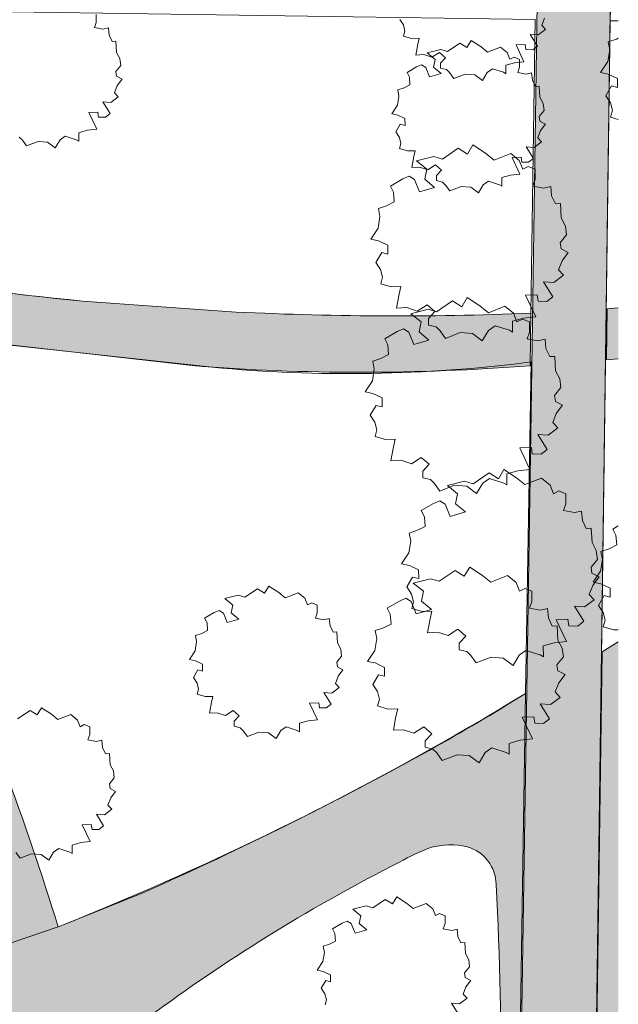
# Model space of a CAD drawing. Header units: millimetres. Extents: x 10 to 777, y -8 to 410.
# Tile 50 of 55: x 328 to 383, y 237 to 328. Entities that reach past the tile are written whole.
import ezdxf
from ezdxf.xclip import XClip

# ---------------------------------------------------------------- set-up
doc = ezdxf.new("R2010")
doc.units = ezdxf.units.MM
doc.header["$MEASUREMENT"] = 0
doc.header["$XCLIPFRAME"] = 0
for name, color, linetype in [('90 Bomen', 7, 'Continuous'), ('90 Terrein omgeving', 7, 'Continuous'), ('90 Terrein omgeving Afdek-arcering', 7, 'Continuous')]:
    doc.layers.add(name, color=color, linetype=linetype)

# ---------------------------------------------------------------- blocks, each defined once
blk = doc.blocks.new('*X3')
at = {"layer": '90 Terrein omgeving Afdek-arcering', "linetype": 'Continuous', "lineweight": 0, "true_color": 0x99a3a6}
blk.add_hatch(color=253, dxfattribs=at).paths.add_polyline_path([(65.553, 172.666), (65.453, 165.666), (188.059, 163.902), (253.074, 12.916), (260.456, 12.916), (244.691, 49.778), (196.024, 163.588), (383.251, 160.894), (383.251, 168.095), (380.321, 168.137), (383.251, 382.475), (383.251, 406.415), (376.918, 406.415), (375.254, 291.584), (373.322, 168.238), (193.267, 170.828), (149.658, 272.008), (92.173, 406.415), (85.21, 406.415), (146.568, 262.944), (185.607, 170.938)])
blk = doc.blocks.new('*X5')
at = {"layer": '90 Terrein omgeving Afdek-arcering', "linetype": 'Continuous', "lineweight": 0, "true_color": 0x99a3a6}
h = blk.add_hatch(color=253, dxfattribs=at)
h.paths.add_polyline_path([(256.582, 170.81, 0.01648), (256.756, 169.589), (373.322, 168.238), (373.893, 212.762), (374.725, 265.789, -0.012381), (365.872, 260.563, -0.021663), (339.709, 247.54), (334.039, 245.254), (331.801, 244.369), (324.847, 241.997, -0.042873), (316.221, 240.485, -0.042973), (282.627, 237.293), (264.051, 237.219), (259.643, 239.235), (253.791, 239.212), (253.839, 227.344), (254.767, 227.347), (254.774, 225.644), (258.606, 225.609), (267.125, 207.666, -0.059855), (271.751, 193.022, -0.437242)])
h.paths.add_polyline_path([(272.566, 229.34), (272.494, 230.712, -0.333275), (273.488, 232.124), (274.745, 232.428, -0.038442), (283.782, 232.666), (312.036, 231.128), (315.424, 230.703, -0.070797), (316.978, 230.225, -0.462241), (317.599, 226.6), (316.654, 225.35), (298.246, 206.563), (289.219, 197.451, -0.03413), (286.881, 195.308, -0.072384), (284.72, 194.071, -0.508527), (282.579, 195.118), (276.24, 215.428), (273.975, 223.082, -0.030058)], flags=0)
h.paths.add_polyline_path([(336.926, 226.169, -0.172097), (337.021, 232.391, -0.097775), (340.803, 236.582, -0.040943), (363.158, 250.304, -0.04033), (365.985, 251.641, -0.121554), (369.373, 251.707, -0.328675), (372.029, 248.252, -0.017494), (372.418, 228.172), (372.172, 213.976), (371.021, 190.276), (369.687, 179.289), (369.353, 178.47, -0.453813), (366.26, 177.388, -0.120224), (362.898, 179.754, -0.034375), (357.554, 186.495, -0.070116)], flags=0)
h.paths.add_polyline_path([(289.356, 173.625, -0.125484), (290.175, 182.864, -0.039385), (292.7, 188.585, -0.061704), (305.962, 207.098, -0.046161), (320.424, 220.774, -0.06545), (323.448, 222.625, -0.247772), (327.084, 222.296, -0.075807), (328.724, 220.767), (329.885, 219.027, -0.036244), (334.336, 207.684, -0.171074), (334.498, 198.854, -0.047223), (332.752, 195.044, -0.043039), (324.052, 183.033, -0.041864), (314.87, 173.37, -0.126724), (310.987, 171.777), (309.858, 171.639, -0.044644), (293.211, 171.544, -0.087631), (290.251, 172.344, -0.23975)], flags=0)
h.paths.add_polyline_path([(339.227, 195.974, -0.348721), (343.413, 196.582, -0.082607), (349.046, 191.221, -0.05082), (354.32, 182.605, -0.141118), (355.496, 174.814), (354.783, 172.077, -0.262438), (352.133, 170.603, -0.057857), (325.017, 171.724), (324.259, 172.003, -0.419175), (323.391, 174.618, -0.082494)], flags=0)
blk = doc.blocks.new('*X25')
at = {"layer": '90 Terrein omgeving Afdek-arcering', "linetype": 'Continuous', "lineweight": 0, "true_color": 0x99a3a6}
blk.add_hatch(color=253, dxfattribs=at).paths.add_polyline_path([(149.798, 272.468), (151.957, 267.42, -0.343045), (248.621, 322.041, -0.122857), (288.839, 305.28, -0.062158), (304.943, 289.867, -0.144211), (324.847, 241.997), (331.801, 244.369, 0.023501), (321.331, 273.015, 0.089942), (307.738, 294.798), (306.382, 296.681, -0.624865), (307.314, 299.522), (308.909, 299.7), (316.47, 299.014), (344.097, 295.883, 0.039013), (375.158, 295.877), (375.227, 300.701, -0.023413), (347.285, 300.853), (334.046, 301.818, -0.053223), (292.368, 310.12), (286.057, 312.881), (275.43, 318.115, 0.087441), (243.525, 326.7, 0.31395)])
blk = doc.blocks.new('*X31')
at = {"layer": '90 Terrein omgeving Afdek-arcering', "linetype": 'Continuous', "lineweight": 0, "true_color": 0x99a3a6}
blk.add_hatch(color=253, dxfattribs=at).paths.add_polyline_path([(381.781, 269.602), (380.321, 168.137), (383.251, 168.095), (383.251, 270.526)])
blk = doc.blocks.new('*X32')
at = {"layer": '90 Terrein omgeving Afdek-arcering', "linetype": 'Continuous', "lineweight": 0, "true_color": 0x99a3a6}
blk.add_hatch(color=253, dxfattribs=at).paths.add_polyline_path([(382.234, 301.109), (382.166, 296.405), (383.251, 296.511), (383.251, 301.184)])
blk = doc.blocks.new('Drawing_2_1', base_point=(195.726, 190.6))
at = {"layer": '90 Bomen', "color": 1, "linetype": 'Continuous', "lineweight": 0}
for p, q in [((335.293, 327.403), (335.128, 326.925)), ((335.299, 328.129), (335.293, 327.403)), ((363.506, 327.161), (363.169, 327.669)), ((376.465, 327.785), (376.214, 327.135)), ((335.128, 326.925), (335.904, 326.783)), ((335.904, 326.783), (336.411, 326.896)), ((336.411, 326.896), (336.477, 326.227)), ((363.647, 326.606), (363.506, 327.161)), ((363.522, 326.143), (363.647, 326.606)), ((376.563, 326.752), (375.881, 326.245)), ((376.214, 327.135), (376.563, 326.752)), ((336.477, 326.227), (336.753, 325.648)), ((336.753, 325.648), (337.104, 325.67)), ((337.104, 325.67), (337.159, 324.647)), ((364.263, 325.92), (363.522, 326.143)), ((364.96, 325.938), (364.263, 325.92)), ((364.834, 325.397), (364.96, 325.938)), ((367.546, 324.716), (368.686, 325.498)), ((368.686, 325.498), (369.349, 325.082)), ((369.349, 325.082), (369.732, 325.737)), ((369.732, 325.737), (370.641, 325.144)), ((375.881, 326.245), (375.145, 326.291)), ((375.145, 326.291), (375.815, 325.216)), ((382.324, 325.621), (383.073, 325.871)), ((382.462, 324.885), (382.324, 325.621)), ((383.073, 325.871), (383.251, 325.96)), ((337.159, 324.647), (337.468, 324.071)), ((364.648, 324.398), (364.834, 325.397)), ((365.703, 324.589), (366.934, 324.903)), ((366.435, 324.002), (365.703, 324.589)), ((366.818, 324.645), (366.12, 324.194)), ((367.387, 324.155), (366.818, 324.645)), ((366.934, 324.903), (367.546, 324.716)), ((370.641, 325.144), (371.243, 324.656)), ((371.243, 324.656), (372.429, 325.124)), ((372.429, 325.124), (373.041, 324.623)), ((373.041, 324.623), (373.286, 324.009)), ((374.682, 325.358), (373.853, 325.33)), ((373.853, 325.33), (374.584, 323.784)), ((374.749, 324.898), (374.682, 325.358)), ((375.383, 324.878), (374.749, 324.898)), ((375.815, 325.216), (375.383, 324.878)), ((382.285, 323.803), (382.462, 324.885)), ((337.468, 324.071), (337.547, 323.445)), ((365.37, 324.438), (364.648, 324.398)), ((366.12, 324.194), (365.37, 324.438)), ((366.288, 323.293), (366.435, 324.002)), ((366.925, 323.655), (367.387, 324.155)), ((366.926, 323.189), (366.925, 323.655)), ((373.708, 323.69), (372.926, 323.466)), ((373.286, 324.009), (373.671, 324.203)), ((373.671, 324.203), (374.178, 324.002)), ((374.584, 323.784), (373.708, 323.69)), ((374.178, 324.002), (374.172, 323.276)), ((381.618, 322.792), (382.285, 323.803)), ((337.547, 323.445), (337.09, 322.879)), ((337.09, 322.879), (337.155, 322.451)), ((363.839, 322.799), (364.723, 323.31)), ((364.061, 322.363), (363.839, 322.799)), ((364.723, 323.31), (365.174, 323.51)), ((365.174, 323.51), (365.557, 323.272)), ((365.557, 323.272), (365.913, 322.386)), ((366.992, 322.702), (366.288, 323.293)), ((367.467, 323.063), (366.926, 323.189)), ((367.754, 322.785), (367.467, 323.063)), ((368.136, 322.244), (367.754, 322.785)), ((371.212, 322.807), (370.766, 322.065)), ((371.686, 323.142), (371.212, 322.807)), ((372.708, 322.818), (371.686, 323.142)), ((372.929, 322.69), (372.708, 322.818)), ((372.926, 323.466), (372.929, 322.69)), ((374.172, 323.276), (374.008, 322.798)), ((374.008, 322.798), (374.783, 322.656)), ((374.783, 322.656), (375.29, 322.769)), ((375.29, 322.769), (375.356, 322.099)), ((382.327, 322.652), (381.618, 322.792)), ((337.155, 322.451), (337.668, 322.191)), ((337.668, 322.191), (337.219, 321.591)), ((364.112, 321.668), (364.061, 322.363)), ((365.913, 322.386), (366.992, 322.702)), ((369.194, 322.658), (368.136, 322.244)), ((370.064, 322.589), (369.194, 322.658)), ((370.766, 322.065), (370.064, 322.589)), ((375.356, 322.099), (375.632, 321.521)), ((383.17, 322.243), (382.327, 322.652)), ((383.187, 321.432), (383.17, 322.243)), ((337.219, 321.591), (336.967, 320.941)), ((336.967, 320.941), (337.316, 320.558)), ((362.985, 321.201), (363.567, 321.395)), ((363.092, 320.629), (362.985, 321.201)), ((363.567, 321.395), (364.112, 321.668)), ((375.632, 321.521), (375.983, 321.542)), ((375.983, 321.542), (376.038, 320.52)), ((382.089, 320.667), (382.622, 321.562)), ((382.622, 321.562), (383.187, 321.432)), ((336.634, 320.051), (335.899, 320.097)), ((335.899, 320.097), (336.568, 319.022)), ((337.316, 320.558), (336.634, 320.051)), ((362.954, 319.787), (363.092, 320.629)), ((376.038, 320.52), (376.347, 319.944)), ((382.522, 320.015), (382.089, 320.667)), ((382.703, 319.301), (382.522, 320.015)), ((335.435, 319.165), (334.606, 319.137)), ((334.606, 319.137), (335.337, 317.591)), ((335.502, 318.704), (335.435, 319.165)), ((362.435, 319), (362.954, 319.787)), ((376.426, 319.318), (375.969, 318.752)), ((376.347, 319.944), (376.426, 319.318)), ((382.542, 318.705), (382.703, 319.301)), ((336.136, 318.684), (335.502, 318.704)), ((336.568, 319.022), (336.136, 318.684)), ((362.987, 318.891), (362.435, 319)), ((363.642, 318.574), (362.987, 318.891)), ((363.656, 317.943), (363.642, 318.574)), ((375.969, 318.752), (376.034, 318.324)), ((376.034, 318.324), (376.547, 318.064)), ((383.251, 318.492), (382.542, 318.705)), ((334.461, 317.496), (333.679, 317.272)), ((335.337, 317.591), (334.461, 317.496)), ((362.802, 317.347), (363.216, 318.043)), ((363.138, 316.84), (362.802, 317.347)), ((363.216, 318.043), (363.656, 317.943)), ((376.098, 317.464), (375.846, 316.814)), ((376.547, 318.064), (376.098, 317.464)), ((328.507, 316.591), (328.221, 316.869)), ((328.889, 316.051), (328.507, 316.591)), ((329.947, 316.465), (328.889, 316.051)), ((330.817, 316.396), (329.947, 316.465)), ((331.52, 315.871), (330.817, 316.396)), ((331.965, 316.614), (331.52, 315.871)), ((332.439, 316.948), (331.965, 316.614)), ((333.461, 316.624), (332.439, 316.948)), ((333.682, 316.496), (333.461, 316.624)), ((333.679, 317.272), (333.682, 316.496)), ((363.279, 316.285), (363.138, 316.84)), ((376.195, 316.431), (375.513, 315.924)), ((375.846, 316.814), (376.195, 316.431)), ((363.154, 315.822), (363.279, 316.285)), ((363.895, 315.599), (363.154, 315.822)), ((364.592, 315.617), (363.895, 315.599)), ((364.466, 315.076), (364.592, 315.617)), ((367.085, 314.837), (368.55, 315.843)), ((368.55, 315.843), (369.402, 315.307)), ((369.402, 315.307), (369.895, 316.15)), ((369.895, 316.15), (371.064, 315.387)), ((375.513, 315.924), (374.778, 315.97)), ((374.778, 315.97), (375.447, 314.895)), ((364.28, 314.077), (364.466, 315.076)), ((364.714, 314.674), (366.297, 315.078)), ((365.656, 313.919), (364.714, 314.674)), ((366.297, 315.078), (367.085, 314.837)), ((371.064, 315.387), (371.837, 314.76)), ((371.837, 314.76), (373.362, 315.361)), ((373.362, 315.361), (374.15, 314.717)), ((374.314, 315.037), (373.485, 315.009)), ((373.485, 315.009), (374.216, 313.463)), ((374.15, 314.717), (374.465, 313.927)), ((374.381, 314.577), (374.314, 315.037)), ((375.447, 314.895), (375.015, 314.557)), ((365.002, 314.117), (364.28, 314.077)), ((365.752, 313.873), (365.002, 314.117)), ((365.466, 313.007), (365.656, 313.919)), ((366.451, 314.324), (365.752, 313.873)), ((367.019, 313.834), (366.451, 314.324)), ((366.557, 313.334), (367.019, 313.834)), ((375.015, 314.557), (374.381, 314.577)), ((374.465, 313.927), (374.959, 314.178)), ((374.959, 314.178), (375.611, 313.919)), ((375.611, 313.919), (375.603, 312.985)), ((362.318, 312.372), (363.455, 313.029)), ((363.455, 313.029), (364.035, 313.286)), ((364.035, 313.286), (364.528, 312.98)), ((364.528, 312.98), (364.984, 311.842)), ((366.372, 312.248), (365.466, 313.007)), ((366.558, 312.868), (366.557, 313.334)), ((367.1, 312.742), (366.558, 312.868)), ((371.318, 312.821), (370.844, 312.486)), ((372.34, 312.497), (371.318, 312.821)), ((373.34, 313.369), (372.558, 313.145)), ((372.558, 313.145), (372.561, 312.369)), ((374.216, 313.463), (373.34, 313.369)), ((375.603, 312.985), (375.392, 312.371)), ((362.604, 311.812), (362.318, 312.372)), ((364.984, 311.842), (366.372, 312.248)), ((367.386, 312.464), (367.1, 312.742)), ((367.768, 311.923), (367.386, 312.464)), ((368.826, 312.337), (367.768, 311.923)), ((369.696, 312.268), (368.826, 312.337)), ((370.399, 311.744), (369.696, 312.268)), ((370.844, 312.486), (370.399, 311.744)), ((372.561, 312.369), (372.34, 312.497)), ((375.392, 312.371), (376.389, 312.188)), ((376.389, 312.188), (377.04, 312.334)), ((377.04, 312.334), (377.126, 311.472)), ((362.67, 310.919), (362.604, 311.812)), ((377.126, 311.472), (377.48, 310.729)), ((361.22, 310.317), (361.969, 310.568)), ((361.357, 309.582), (361.22, 310.317)), ((361.969, 310.568), (362.67, 310.919)), ((377.48, 310.729), (377.932, 310.756)), ((377.932, 310.756), (378.003, 309.442)), ((361.181, 308.499), (361.357, 309.582)), ((378.003, 309.442), (378.4, 308.701)), ((360.513, 307.488), (361.181, 308.499)), ((378.4, 308.701), (378.502, 307.896)), ((361.223, 307.348), (360.513, 307.488)), ((378.502, 307.896), (377.914, 307.169)), ((362.065, 306.94), (361.223, 307.348)), ((362.083, 306.128), (362.065, 306.94)), ((377.914, 307.169), (377.998, 306.619)), ((377.998, 306.619), (378.657, 306.284)), ((360.984, 305.363), (361.517, 306.258)), ((361.517, 306.258), (362.083, 306.128)), ((378.657, 306.284), (378.079, 305.513)), ((361.417, 304.711), (360.984, 305.363)), ((361.598, 303.997), (361.417, 304.711)), ((378.079, 305.513), (377.756, 304.677)), ((377.756, 304.677), (378.205, 304.185)), ((361.438, 303.402), (361.598, 303.997)), ((378.205, 304.185), (377.327, 303.533)), ((362.39, 303.115), (361.438, 303.402)), ((363.287, 303.138), (362.39, 303.115)), ((363.124, 302.442), (363.287, 303.138)), ((377.327, 303.533), (376.382, 303.592)), ((376.382, 303.592), (377.242, 302.21)), ((362.886, 301.158), (363.124, 302.442)), ((368.878, 301.289), (369.372, 302.131)), ((369.372, 302.131), (370.54, 301.369)), ((375.786, 302.393), (374.72, 302.357)), ((374.72, 302.357), (375.66, 300.369)), ((375.873, 301.801), (375.786, 302.393)), ((377.242, 302.21), (376.687, 301.775)), ((363.814, 301.21), (362.886, 301.158)), ((364.778, 300.896), (363.814, 301.21)), ((364.191, 300.656), (365.774, 301.06)), ((365.676, 301.476), (364.778, 300.896)), ((366.407, 300.845), (365.676, 301.476)), ((365.774, 301.06), (366.561, 300.818)), ((366.561, 300.818), (368.026, 301.825)), ((368.026, 301.825), (368.878, 301.289)), ((370.54, 301.369), (371.314, 300.742)), ((371.314, 300.742), (372.838, 301.343)), ((372.838, 301.343), (373.626, 300.698)), ((376.687, 301.775), (375.873, 301.801)), ((365.132, 299.9), (364.191, 300.656)), ((365.813, 300.203), (366.407, 300.845)), ((365.814, 299.604), (365.813, 300.203)), ((374.533, 300.248), (373.528, 299.96)), ((373.626, 300.698), (373.941, 299.909)), ((373.941, 299.909), (374.436, 300.16)), ((374.436, 300.16), (375.088, 299.901)), ((375.66, 300.369), (374.533, 300.248)), ((362.931, 299.011), (363.511, 299.268)), ((363.511, 299.268), (364.004, 298.962)), ((364.943, 298.988), (365.132, 299.9)), ((366.51, 299.442), (365.814, 299.604)), ((366.879, 299.084), (366.51, 299.442)), ((371.934, 299.543), (371.324, 299.113)), ((373.248, 299.127), (371.934, 299.543)), ((373.528, 299.96), (373.532, 298.962)), ((375.088, 299.901), (375.08, 298.967)), ((361.795, 298.354), (362.931, 299.011)), ((362.08, 297.794), (361.795, 298.354)), ((364.004, 298.962), (364.461, 297.823)), ((365.849, 298.23), (364.943, 298.988)), ((367.37, 298.389), (366.879, 299.084)), ((368.73, 298.921), (367.37, 298.389)), ((369.848, 298.833), (368.73, 298.921)), ((370.752, 298.158), (369.848, 298.833)), ((371.324, 299.113), (370.752, 298.158)), ((373.532, 298.962), (373.248, 299.127)), ((375.08, 298.967), (374.868, 298.353)), ((374.868, 298.353), (375.866, 298.17)), ((362.146, 296.9), (362.08, 297.794)), ((364.461, 297.823), (365.849, 298.23)), ((375.866, 298.17), (376.517, 298.315)), ((376.517, 298.315), (376.603, 297.454)), ((376.603, 297.454), (376.957, 296.711)), ((360.696, 296.299), (361.445, 296.549)), ((361.445, 296.549), (362.146, 296.9)), ((376.957, 296.711), (377.409, 296.738)), ((377.409, 296.738), (377.479, 295.423)), ((360.834, 295.563), (360.696, 296.299)), ((360.657, 294.481), (360.834, 295.563)), ((377.479, 295.423), (377.876, 294.683)), ((359.989, 293.47), (360.657, 294.481)), ((377.978, 293.878), (377.391, 293.15)), ((377.876, 294.683), (377.978, 293.878)), ((360.699, 293.33), (359.989, 293.47)), ((361.542, 292.921), (360.699, 293.33)), ((361.559, 292.11), (361.542, 292.921)), ((377.391, 293.15), (377.474, 292.601)), ((360.461, 291.345), (360.993, 292.239)), ((360.993, 292.239), (361.559, 292.11)), ((377.474, 292.601), (378.133, 292.266)), ((378.133, 292.266), (377.556, 291.495)), ((360.894, 290.693), (360.461, 291.345)), ((377.556, 291.495), (377.232, 290.658)), ((361.075, 289.979), (360.894, 290.693)), ((377.232, 290.658), (377.681, 290.167)), ((360.914, 289.383), (361.075, 289.979)), ((361.867, 289.097), (360.914, 289.383)), ((376.804, 289.515), (375.859, 289.573)), ((375.859, 289.573), (376.719, 288.191)), ((377.681, 290.167), (376.804, 289.515)), ((362.763, 289.12), (361.867, 289.097)), ((362.362, 287.14), (362.601, 288.424)), ((362.601, 288.424), (362.763, 289.12)), ((375.263, 288.375), (374.196, 288.339)), ((375.349, 287.782), (375.263, 288.375)), ((374.196, 288.339), (375.137, 286.351)), ((376.164, 287.757), (375.349, 287.782)), ((376.719, 288.191), (376.164, 287.757)), ((363.29, 287.192), (362.362, 287.14)), ((364.254, 286.878), (363.29, 287.192)), ((365.152, 287.457), (364.254, 286.878)), ((365.883, 286.827), (365.152, 287.457)), ((365.289, 286.185), (365.883, 286.827)), ((365.291, 285.586), (365.289, 286.185)), ((369.916, 285.037), (371.381, 286.043)), ((371.381, 286.043), (372.233, 285.507)), ((372.233, 285.507), (372.726, 286.35)), ((372.726, 286.35), (373.895, 285.587)), ((374.01, 286.23), (373.005, 285.942)), ((373.005, 285.942), (373.008, 284.944)), ((375.137, 286.351), (374.01, 286.23)), ((365.987, 285.424), (365.291, 285.586)), ((366.355, 285.066), (365.987, 285.424)), ((366.846, 284.371), (366.355, 285.066)), ((368.206, 284.903), (366.846, 284.371)), ((367.545, 284.874), (369.128, 285.278)), ((368.487, 284.119), (367.545, 284.874)), ((369.325, 284.815), (368.206, 284.903)), ((369.128, 285.278), (369.916, 285.037)), ((370.228, 284.14), (369.325, 284.815)), ((370.801, 285.095), (370.228, 284.14)), ((371.41, 285.524), (370.801, 285.095)), ((372.724, 285.108), (371.41, 285.524)), ((373.008, 284.944), (372.724, 285.108)), ((373.895, 285.587), (374.669, 284.96)), ((374.669, 284.96), (376.193, 285.561)), ((376.193, 285.561), (376.981, 284.917)), ((376.981, 284.917), (377.296, 284.128)), ((368.298, 283.207), (368.487, 284.119)), ((377.296, 284.128), (377.791, 284.378)), ((377.791, 284.378), (378.443, 284.119)), ((378.443, 284.119), (378.435, 283.185)), ((365.15, 282.572), (366.286, 283.229)), ((366.286, 283.229), (366.866, 283.486)), ((366.866, 283.486), (367.359, 283.18)), ((367.359, 283.18), (367.816, 282.042)), ((369.204, 282.448), (368.298, 283.207)), ((378.435, 283.185), (378.223, 282.571)), ((365.435, 282.012), (365.15, 282.572)), ((367.816, 282.042), (369.204, 282.448)), ((378.223, 282.571), (379.22, 282.388)), ((379.22, 282.388), (379.872, 282.534)), ((379.872, 282.534), (379.957, 281.673)), ((365.501, 281.119), (365.435, 282.012)), ((379.957, 281.673), (380.312, 280.929)), ((382.752, 280.884), (383.251, 281.173)), ((364.051, 280.517), (364.8, 280.768)), ((364.188, 279.782), (364.051, 280.517)), ((364.8, 280.768), (365.501, 281.119)), ((380.312, 280.929), (380.764, 280.956)), ((380.764, 280.956), (380.834, 279.642)), ((383.037, 280.324), (382.752, 280.884)), ((383.103, 279.431), (383.037, 280.324)), ((364.012, 278.699), (364.188, 279.782)), ((380.834, 279.642), (381.231, 278.901)), ((382.402, 279.08), (383.103, 279.431)), ((363.344, 277.688), (364.012, 278.699)), ((381.231, 278.901), (381.333, 278.096)), ((381.653, 278.829), (382.402, 279.08)), ((381.79, 278.094), (381.653, 278.829)), ((364.054, 277.548), (363.344, 277.688)), ((364.897, 277.14), (364.054, 277.548)), ((381.333, 278.096), (380.745, 277.369)), ((381.614, 277.011), (381.79, 278.094)), ((364.914, 276.328), (364.897, 277.14)), ((366.787, 276.082), (368.252, 277.088)), ((368.252, 277.088), (369.104, 276.553)), ((369.104, 276.553), (369.597, 277.395)), ((369.597, 277.395), (370.766, 276.632)), ((370.766, 276.632), (371.539, 276.005)), ((380.745, 277.369), (380.829, 276.819)), ((380.829, 276.819), (381.488, 276.484)), ((380.946, 276), (381.614, 277.011)), ((363.816, 275.563), (364.348, 276.458)), ((364.348, 276.458), (364.914, 276.328)), ((364.416, 275.919), (365.999, 276.323)), ((365.358, 275.164), (364.416, 275.919)), ((365.999, 276.323), (366.787, 276.082)), ((371.539, 276.005), (373.064, 276.607)), ((373.064, 276.607), (373.852, 275.962)), ((373.852, 275.962), (374.166, 275.173)), ((381.488, 276.484), (380.91, 275.713)), ((381.656, 275.86), (380.946, 276)), ((382.499, 275.452), (381.656, 275.86)), ((348.956, 274.618), (350.096, 275.4)), ((350.096, 275.4), (350.759, 274.983)), ((350.759, 274.983), (351.142, 275.639)), ((351.142, 275.639), (352.051, 275.046)), ((352.051, 275.046), (352.653, 274.558)), ((352.653, 274.558), (353.839, 275.026)), ((353.839, 275.026), (354.451, 274.524)), ((364.249, 274.911), (363.816, 275.563)), ((364.43, 274.197), (364.249, 274.911)), ((365.168, 274.252), (365.358, 275.164)), ((374.166, 275.173), (374.661, 275.423)), ((374.661, 275.423), (375.313, 275.164)), ((375.313, 275.164), (375.305, 274.231)), ((380.91, 275.713), (380.587, 274.877)), ((380.587, 274.877), (381.036, 274.385)), ((382.516, 274.64), (382.499, 275.452)), ((347.113, 274.491), (348.344, 274.805)), ((347.845, 273.904), (347.113, 274.491)), ((348.344, 274.805), (348.956, 274.618)), ((354.451, 274.524), (354.696, 273.91)), ((354.696, 273.91), (355.081, 274.105)), ((355.081, 274.105), (355.588, 273.904)), ((362.02, 273.617), (363.157, 274.275)), ((363.157, 274.275), (363.736, 274.531)), ((363.736, 274.531), (364.229, 274.226)), ((364.229, 274.226), (364.686, 273.087)), ((364.269, 273.602), (364.43, 274.197)), ((366.074, 273.493), (365.168, 274.252)), ((375.305, 274.231), (375.094, 273.616)), ((381.036, 274.385), (380.159, 273.733)), ((381.418, 273.875), (381.95, 274.77)), ((381.95, 274.77), (382.516, 274.64)), ((345.249, 272.701), (346.133, 273.212)), ((346.133, 273.212), (346.584, 273.411)), ((346.584, 273.411), (346.967, 273.174)), ((346.967, 273.174), (347.323, 272.288)), ((347.698, 273.194), (347.845, 273.904)), ((348.402, 272.604), (347.698, 273.194)), ((355.582, 273.177), (355.418, 272.7)), ((355.588, 273.904), (355.582, 273.177)), ((362.306, 273.057), (362.02, 273.617)), ((362.372, 272.164), (362.306, 273.057)), ((365.222, 273.315), (364.269, 273.602)), ((364.686, 273.087), (366.074, 273.493)), ((366.118, 273.338), (365.222, 273.315)), ((365.956, 272.642), (366.118, 273.338)), ((375.094, 273.616), (376.091, 273.433)), ((376.091, 273.433), (376.742, 273.579)), ((376.742, 273.579), (376.828, 272.718)), ((380.159, 273.733), (379.213, 273.792)), ((379.213, 273.792), (380.074, 272.41)), ((381.851, 273.223), (381.418, 273.875)), ((382.032, 272.509), (381.851, 273.223)), ((345.471, 272.265), (345.249, 272.701)), ((345.522, 271.57), (345.471, 272.265)), ((347.323, 272.288), (348.402, 272.604)), ((355.418, 272.7), (356.193, 272.557)), ((356.193, 272.557), (356.7, 272.671)), ((356.7, 272.671), (356.766, 272.001)), ((361.671, 271.813), (362.372, 272.164)), ((365.717, 271.358), (365.956, 272.642)), ((376.828, 272.718), (377.182, 271.974)), ((378.618, 272.593), (377.551, 272.557)), ((377.551, 272.557), (378.491, 270.569)), ((378.704, 272.001), (378.618, 272.593)), ((380.074, 272.41), (379.518, 271.975)), ((381.871, 271.914), (382.032, 272.509)), ((344.395, 271.102), (344.977, 271.297)), ((344.977, 271.297), (345.522, 271.57)), ((356.766, 272.001), (357.042, 271.423)), ((357.042, 271.423), (357.393, 271.444)), ((357.393, 271.444), (357.448, 270.421)), ((360.922, 271.563), (361.671, 271.813)), ((361.059, 270.827), (360.922, 271.563)), ((366.645, 271.41), (365.717, 271.358)), ((367.609, 271.096), (366.645, 271.41)), ((368.507, 271.676), (367.609, 271.096)), ((369.238, 271.045), (368.507, 271.676)), ((377.182, 271.974), (377.634, 272.002)), ((377.634, 272.002), (377.705, 270.687)), ((379.518, 271.975), (378.704, 272.001)), ((382.824, 271.627), (381.871, 271.914)), ((383.251, 271.638), (382.824, 271.627)), ((344.364, 269.689), (344.502, 270.53)), ((344.502, 270.53), (344.395, 271.102)), ((357.448, 270.421), (357.757, 269.846)), ((360.882, 269.745), (361.059, 270.827)), ((368.644, 270.403), (369.238, 271.045)), ((368.645, 269.804), (368.644, 270.403)), ((377.365, 270.448), (376.36, 270.16)), ((378.491, 270.569), (377.365, 270.448)), ((377.705, 270.687), (378.102, 269.947)), ((343.845, 268.902), (344.364, 269.689)), ((357.757, 269.846), (357.836, 269.219)), ((360.215, 268.733), (360.882, 269.745)), ((369.342, 269.642), (368.645, 269.804)), ((369.71, 269.284), (369.342, 269.642)), ((374.765, 269.743), (374.156, 269.313)), ((376.079, 269.327), (374.765, 269.743)), ((376.36, 270.16), (376.363, 269.162)), ((378.102, 269.947), (378.204, 269.142)), ((344.397, 268.793), (343.845, 268.902)), ((345.052, 268.475), (344.397, 268.793)), ((357.836, 269.219), (357.379, 268.654)), ((357.379, 268.654), (357.444, 268.226)), ((360.925, 268.593), (360.215, 268.733)), ((361.767, 268.185), (360.925, 268.593)), ((370.201, 268.589), (369.71, 269.284)), ((371.561, 269.121), (370.201, 268.589)), ((372.679, 269.033), (371.561, 269.121)), ((373.583, 268.358), (372.679, 269.033)), ((374.156, 269.313), (373.583, 268.358)), ((376.363, 269.162), (376.079, 269.327)), ((378.204, 269.142), (377.616, 268.414)), ((344.212, 267.249), (344.626, 267.945)), ((344.626, 267.945), (345.066, 267.844)), ((345.066, 267.844), (345.052, 268.475)), ((357.444, 268.226), (357.957, 267.965)), ((357.957, 267.965), (357.508, 267.366)), ((361.784, 267.374), (361.767, 268.185)), ((377.616, 268.414), (377.699, 267.864)), ((377.699, 267.864), (378.359, 267.529)), ((344.548, 266.742), (344.212, 267.249)), ((344.689, 266.187), (344.548, 266.742)), ((357.508, 267.366), (357.256, 266.715)), ((357.256, 266.715), (357.605, 266.333)), ((360.686, 266.609), (361.219, 267.503)), ((361.219, 267.503), (361.784, 267.374)), ((377.781, 266.758), (377.458, 265.922)), ((378.359, 267.529), (377.781, 266.758)), ((344.564, 265.724), (344.689, 266.187)), ((356.923, 265.826), (356.188, 265.871)), ((356.188, 265.871), (356.857, 264.797)), ((357.605, 266.333), (356.923, 265.826)), ((361.119, 265.956), (360.686, 266.609)), ((361.3, 265.243), (361.119, 265.956)), ((377.458, 265.922), (377.906, 265.43)), ((345.305, 265.501), (344.564, 265.724)), ((346.002, 265.519), (345.305, 265.501)), ((345.69, 263.979), (345.876, 264.977)), ((345.876, 264.977), (346.002, 265.519)), ((355.724, 264.939), (354.895, 264.911)), ((354.895, 264.911), (355.626, 263.365)), ((355.791, 264.478), (355.724, 264.939)), ((361.14, 264.647), (361.3, 265.243)), ((377.906, 265.43), (377.029, 264.779)), ((328.071, 263.444), (329.21, 264.226)), ((329.21, 264.226), (329.873, 263.81)), ((329.873, 263.81), (330.257, 264.465)), ((330.257, 264.465), (331.166, 263.872)), ((346.412, 264.019), (345.69, 263.979)), ((347.162, 263.775), (346.412, 264.019)), ((347.861, 264.226), (347.162, 263.775)), ((348.429, 263.735), (347.861, 264.226)), ((356.425, 264.459), (355.791, 264.478)), ((356.857, 264.797), (356.425, 264.459)), ((362.092, 264.36), (361.14, 264.647)), ((362.989, 264.384), (362.092, 264.36)), ((362.826, 263.687), (362.989, 264.384)), ((377.029, 264.779), (376.084, 264.837)), ((376.084, 264.837), (376.944, 263.455)), ((331.166, 263.872), (331.767, 263.384)), ((331.767, 263.384), (332.953, 263.852)), ((332.953, 263.852), (333.566, 263.35)), ((333.566, 263.35), (333.811, 262.736)), ((347.967, 263.236), (348.429, 263.735)), ((347.968, 262.77), (347.967, 263.236)), ((354.75, 263.271), (353.968, 263.047)), ((355.626, 263.365), (354.75, 263.271)), ((362.588, 262.404), (362.826, 263.687)), ((375.488, 263.638), (374.422, 263.602)), ((374.422, 263.602), (375.362, 261.614)), ((375.575, 263.046), (375.488, 263.638)), ((376.944, 263.455), (376.389, 263.021)), ((333.811, 262.736), (334.195, 262.931)), ((334.195, 262.931), (334.703, 262.73)), ((334.703, 262.73), (334.696, 262.004)), ((348.51, 262.644), (347.968, 262.77)), ((348.796, 262.366), (348.51, 262.644)), ((349.178, 261.825), (348.796, 262.366)), ((350.236, 262.239), (349.178, 261.825)), ((351.106, 262.17), (350.236, 262.239)), ((351.809, 261.645), (351.106, 262.17)), ((352.254, 262.388), (351.809, 261.645)), ((352.728, 262.722), (352.254, 262.388)), ((353.75, 262.399), (352.728, 262.722)), ((353.971, 262.27), (353.75, 262.399)), ((353.968, 263.047), (353.971, 262.27)), ((363.516, 262.455), (362.588, 262.404)), ((364.48, 262.142), (363.516, 262.455)), ((365.378, 262.721), (364.48, 262.142)), ((366.109, 262.091), (365.378, 262.721)), ((376.389, 263.021), (375.575, 263.046)), ((334.696, 262.004), (334.532, 261.526)), ((334.532, 261.526), (335.307, 261.383)), ((335.307, 261.383), (335.814, 261.497)), ((335.814, 261.497), (335.881, 260.827)), ((365.515, 261.448), (366.109, 262.091)), ((365.516, 260.85), (365.515, 261.448)), ((374.235, 261.493), (373.23, 261.205)), ((375.362, 261.614), (374.235, 261.493)), ((335.881, 260.827), (336.156, 260.249)), ((366.212, 260.687), (365.516, 260.85)), ((366.581, 260.33), (366.212, 260.687)), ((371.026, 260.358), (370.454, 259.403)), ((371.636, 260.788), (371.026, 260.358)), ((372.95, 260.372), (371.636, 260.788)), ((373.234, 260.207), (372.95, 260.372)), ((373.23, 261.205), (373.234, 260.207)), ((336.156, 260.249), (336.508, 260.27)), ((336.508, 260.27), (336.563, 259.248)), ((367.072, 259.635), (366.581, 260.33)), ((368.432, 260.167), (367.072, 259.635)), ((369.55, 260.078), (368.432, 260.167)), ((370.454, 259.403), (369.55, 260.078)), ((336.563, 259.248), (336.871, 258.672)), ((336.871, 258.672), (336.951, 258.046)), ((336.951, 258.046), (336.494, 257.48)), ((336.494, 257.48), (336.558, 257.052)), ((336.558, 257.052), (337.071, 256.791)), ((337.071, 256.791), (336.622, 256.192)), ((336.622, 256.192), (336.371, 255.541)), ((336.719, 255.159), (336.037, 254.652)), ((336.371, 255.541), (336.719, 255.159)), ((336.037, 254.652), (335.302, 254.697)), ((335.302, 254.697), (335.971, 253.623)), ((334.839, 253.765), (334.009, 253.737)), ((334.009, 253.737), (334.74, 252.191)), ((334.906, 253.305), (334.839, 253.765)), ((335.539, 253.285), (334.906, 253.305)), ((335.971, 253.623), (335.539, 253.285)), ((331.842, 251.548), (331.368, 251.214)), ((332.864, 251.225), (331.842, 251.548)), ((333.864, 252.097), (333.082, 251.873)), ((333.082, 251.873), (333.085, 251.097)), ((334.74, 252.191), (333.864, 252.097)), ((328.292, 250.651), (327.911, 251.192)), ((329.35, 251.065), (328.292, 250.651)), ((330.22, 250.996), (329.35, 251.065)), ((330.923, 250.471), (330.22, 250.996)), ((331.368, 251.214), (330.923, 250.471)), ((333.085, 251.097), (332.864, 251.225)), ((360.707, 246.096), (361.846, 246.879)), ((361.846, 246.879), (362.509, 246.462)), ((362.509, 246.462), (362.893, 247.117)), ((362.893, 247.117), (363.802, 246.524)), ((358.863, 245.969), (360.094, 246.284)), ((359.595, 245.382), (358.863, 245.969)), ((360.094, 246.284), (360.707, 246.096)), ((363.802, 246.524), (364.403, 246.036)), ((364.403, 246.036), (365.589, 246.504)), ((365.589, 246.504), (366.202, 246.003)), ((366.202, 246.003), (366.447, 245.389)), ((359.448, 244.673), (359.595, 245.382)), ((366.447, 245.389), (366.831, 245.584)), ((366.831, 245.584), (367.339, 245.382)), ((367.339, 245.382), (367.332, 244.656)), ((357, 244.179), (357.883, 244.69)), ((357.222, 243.743), (357, 244.179)), ((357.883, 244.69), (358.334, 244.89)), ((358.334, 244.89), (358.718, 244.652)), ((358.718, 244.652), (359.073, 243.766)), ((359.073, 243.766), (360.153, 244.082)), ((360.153, 244.082), (359.448, 244.673)), ((367.332, 244.656), (367.168, 244.178)), ((367.168, 244.178), (367.943, 244.036)), ((367.943, 244.036), (368.45, 244.149)), ((368.45, 244.149), (368.517, 243.479)), ((357.273, 243.049), (357.222, 243.743)), ((368.517, 243.479), (368.792, 242.901)), ((356.145, 242.581), (356.728, 242.776)), ((356.252, 242.009), (356.145, 242.581)), ((356.728, 242.776), (357.273, 243.049)), ((368.792, 242.901), (369.144, 242.922)), ((369.144, 242.922), (369.199, 241.9)), ((356.115, 241.167), (356.252, 242.009)), ((369.199, 241.9), (369.507, 241.324)), ((355.595, 240.38), (356.115, 241.167)), ((369.587, 240.698), (369.13, 240.132)), ((369.507, 241.324), (369.587, 240.698)), ((356.147, 240.271), (355.595, 240.38)), ((356.803, 239.954), (356.147, 240.271)), ((356.816, 239.323), (356.803, 239.954)), ((369.13, 240.132), (369.195, 239.704)), ((369.195, 239.704), (369.707, 239.444)), ((355.962, 238.728), (356.376, 239.423)), ((356.299, 238.22), (355.962, 238.728)), ((356.376, 239.423), (356.816, 239.323)), ((369.258, 238.844), (369.007, 238.194)), ((369.707, 239.444), (369.258, 238.844)), ((356.44, 237.665), (356.299, 238.22)), ((369.356, 237.811), (368.673, 237.304)), ((369.007, 238.194), (369.356, 237.811)), ((356.315, 237.202), (356.44, 237.665)), ((368.673, 237.304), (367.938, 237.35)), ((367.938, 237.35), (368.607, 236.275))]:
    blk.add_line(p, q, dxfattribs=at)
at = {"layer": '90 Terrein omgeving', "color": 9, "linetype": 'Continuous', "lineweight": 0, "flags": 128}
for points in [[(92.173, 406.415), (149.658, 272.008), (193.267, 170.828), (373.322, 168.238), (375.254, 291.584), (376.918, 406.415)], [(383.251, 382.475), (380.321, 168.137), (383.251, 168.095)], [(383.251, 296.511), (382.166, 296.405), (382.234, 301.109), (383.251, 301.184)], [(383.251, 168.095), (380.321, 168.137), (381.781, 269.602), (383.251, 270.526)]]:
    blk.add_lwpolyline(points, dxfattribs=at)
at = {"layer": '90 Terrein omgeving', "color": 2, "linetype": 'Continuous', "lineweight": 0, "flags": 128}
for points in [[(383.251, 382.475), (382.5, 327.554), (382.728, 335.552), (383.238, 370.923), (383.251, 370.926)], [(383.251, 327.543), (382.5, 327.554), (382.728, 335.552), (383.251, 335.544)], [(383.251, 327.543), (382.5, 327.554), (380.321, 168.137), (381.781, 269.602), (383.251, 270.526)], [(383.251, 296.511), (382.166, 296.405), (382.234, 301.109), (383.251, 301.184)]]:
    blk.add_lwpolyline(points, dxfattribs=at)
for points in [[(375.615, 327.656), (124.607, 331.369), (149.798, 272.468, -0.340746), (252.563, 325.466, -0.068067), (278.302, 316.791, 0.04296), (294.941, 309.33, 0.049721), (334.046, 301.818), (347.285, 300.853, 0.023413), (375.227, 300.701)], [(331.801, 244.369, 0.042671), (374.725, 265.789), (375.23, 296.222, -0.055353), (345.948, 295.736), (309.658, 299.693), (307.748, 299.611, 0.649408), (306.26, 296.918), (307.738, 294.798, -0.092927), (321.331, 273.015, -0.023501)], [(362.898, 179.754, 0.120224), (366.26, 177.388, 0.453813), (369.353, 178.47), (369.687, 179.289), (371.021, 190.276), (372.172, 213.976), (372.418, 228.172, 0.017494), (372.029, 248.252, 0.328675), (369.373, 251.707, 0.121554), (365.985, 251.641, 0.04033), (363.158, 250.304, 0.040943), (340.803, 236.582, 0.097775), (337.021, 232.391, 0.172097), (336.926, 226.169, 0.070116), (357.554, 186.495, 0.034375)]]:
    blk.add_lwpolyline(points, format="xyb", close=True, dxfattribs=at)
at = {"layer": '90 Terrein omgeving', "color": 9, "linetype": 'Continuous', "lineweight": 0, "flags": 128}
for points in [[(149.798, 272.468), (151.957, 267.42, -0.343045), (248.621, 322.041, -0.122857), (288.839, 305.28, -0.062158), (304.943, 289.867, -0.144211), (324.847, 241.997), (331.801, 244.369, 0.023501), (321.331, 273.015, 0.089942), (307.738, 294.798), (306.382, 296.681, -0.624865), (307.314, 299.522), (308.909, 299.7), (316.47, 299.014), (344.097, 295.883, 0.039013), (375.158, 295.877), (375.227, 300.701, -0.023413), (347.285, 300.853), (334.046, 301.818, -0.053223), (292.368, 310.12), (286.057, 312.881), (275.43, 318.115, 0.087441), (243.525, 326.7, 0.31395)], [(256.582, 170.81, 0.437242), (271.751, 193.022, 0.059855), (267.125, 207.666), (258.606, 225.609), (254.774, 225.644), (254.767, 227.347), (253.839, 227.344), (253.791, 239.212), (259.643, 239.235), (264.051, 237.219), (282.627, 237.293, 0.042973), (316.221, 240.485, 0.042873), (324.847, 241.997), (331.801, 244.369), (334.039, 245.254), (339.709, 247.54, 0.021663), (365.872, 260.563, 0.012381), (374.725, 265.789), (373.893, 212.762), (373.322, 168.238), (256.756, 169.589, -0.01648)], [(336.926, 226.169, 0.070116), (357.554, 186.495, 0.034375), (362.898, 179.754, 0.120224), (366.26, 177.388, 0.453813), (369.353, 178.47), (369.687, 179.289), (371.021, 190.276), (372.172, 213.976), (372.418, 228.172, 0.017494), (372.029, 248.252, 0.328675), (369.373, 251.707, 0.121554), (365.985, 251.641, 0.04033), (363.158, 250.304, 0.040943), (340.803, 236.582, 0.097775), (337.021, 232.391, 0.172097)]]:
    blk.add_lwpolyline(points, format="xyb", close=True, dxfattribs=at)
at = {"layer": '90 Terrein omgeving', "color": 4, "linetype": 'Continuous', "lineweight": 0}
for name in ['*X3', '*X25', '*X32', '*X31', '*X5']:
    blk.add_blockref(name, (0, 0), dxfattribs=at)

msp = doc.modelspace()

# ---------------------------------------------------------------- block references
at = {"color": 4, "linetype": 'Continuous', "lineweight": 0}
ref = msp.add_blockref('Drawing_2_1', (195.726, 190.6), dxfattribs=at)
XClip(ref).set_block_clipping_path([(13.0206592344, 12.916219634), (383.2510991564, 406.4150374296)])

doc.saveas('drawing.dxf')
